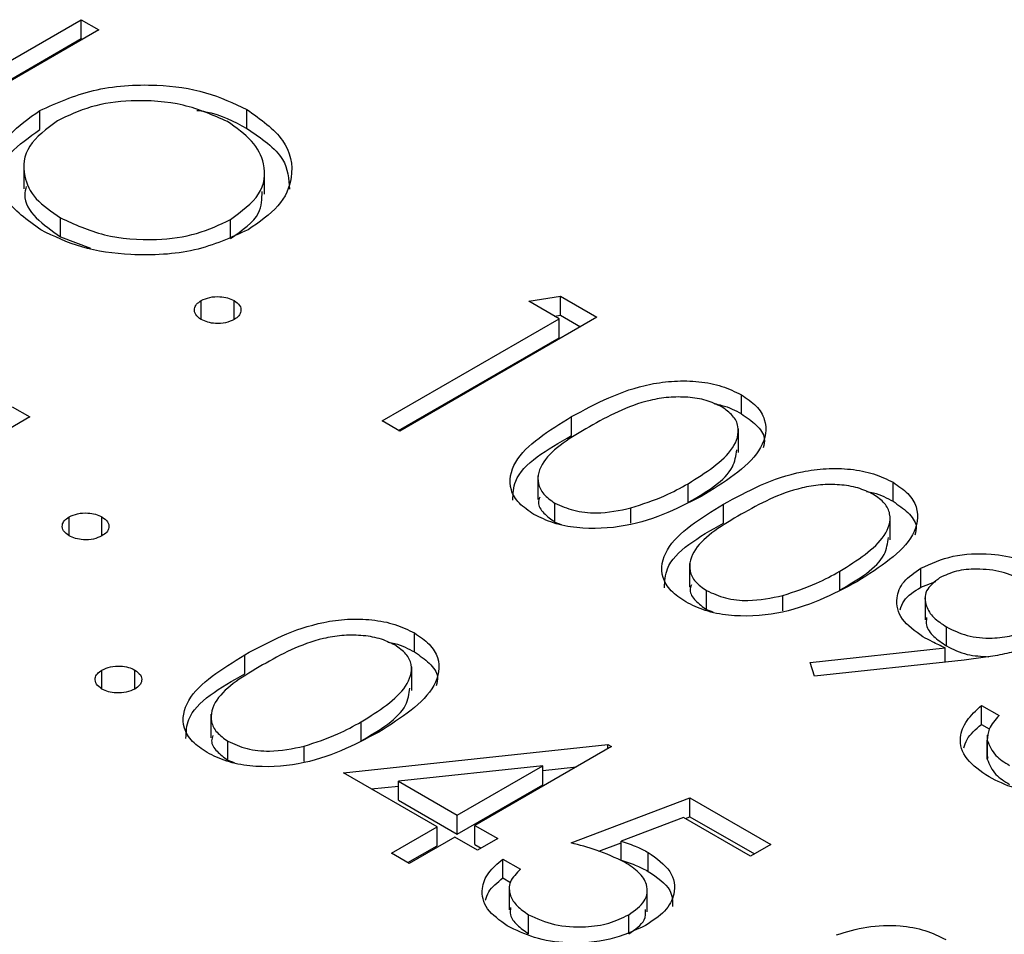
# Model space of a CAD drawing. Header units: inches. Extents: x 1802 to 2468, y -253 to -72.
# Tile 86 of 256: x 1861.309 to 1861.733, y -184.049 to -183.655. Entities that reach past the tile are written whole.
import ezdxf

# ---------------------------------------------------------------- set-up
doc = ezdxf.new("R2010")
doc.units = ezdxf.units.IN
doc.header["$LTSCALE"] = 0.5
doc.header["$MEASUREMENT"] = 0
doc.layers.add('SID-M-S', color=105, linetype='Continuous')

msp = doc.modelspace()

# ---------------------------------------------------------------- linework, layer by layer
at = {"layer": 'SID-M-S'}
for p, q in [((1861.26874, -183.69371), (1861.33552, -183.65516)), ((1861.33552, -183.65516), (1861.34313, -183.65956)), ((1861.33552, -183.66333), (1861.33552, -183.65516)), ((1861.34313, -183.65956), (1861.25828, -183.70854)), ((1861.26874, -183.70188), (1861.33552, -183.66333)), ((1861.33552, -183.66333), (1861.33606, -183.66364)), ((1861.31774, -183.70248), (1861.31774, -183.69431)), ((1861.40677, -183.70195), (1861.40677, -183.69378)), ((1861.31091, -183.71772), (1861.31091, -183.72793)), ((1861.41444, -183.73019), (1861.41444, -183.71998)), ((1861.32665, -183.74864), (1861.32665, -183.74047)), ((1861.39975, -183.74933), (1861.39975, -183.74117)), ((1861.32665, -183.74864), (1861.33957, -183.75357)), ((1861.38719, -183.78422), (1861.38719, -183.77605)), ((1861.40134, -183.78422), (1861.40134, -183.77605)), ((1861.52807, -183.77637), (1861.54175, -183.77422)), ((1861.54112, -183.7839), (1861.52807, -183.77637)), ((1861.54175, -183.77422), (1861.55744, -183.78327)), ((1861.54175, -183.78238), (1861.54175, -183.77422)), ((1861.53919, -183.78278), (1861.54175, -183.78238)), ((1861.54175, -183.78238), (1861.55037, -183.78736)), ((1861.46497, -183.82786), (1861.54112, -183.7839)), ((1861.55744, -183.78327), (1861.47259, -183.83226)), ((1861.54112, -183.79207), (1861.54112, -183.7839)), ((1861.47205, -183.83194), (1861.54112, -183.79207)), ((1861.61954, -183.82477), (1861.61954, -183.81661)), ((1861.30588, -183.82174), (1861.31349, -183.82614)), ((1861.31349, -183.82614), (1861.23734, -183.8701)), ((1861.47259, -183.83226), (1861.46497, -183.82786)), ((1861.54653, -183.83416), (1861.54653, -183.826)), ((1861.61832, -183.8414), (1861.61832, -183.8312)), ((1861.53196, -183.85148), (1861.53196, -183.86169)), ((1861.68481, -183.86245), (1861.68481, -183.85429)), ((1861.59661, -183.86303), (1861.59661, -183.85487)), ((1861.53929, -183.87139), (1861.53929, -183.86323)), ((1861.57206, -183.87193), (1861.57206, -183.86533)), ((1861.6118, -183.87184), (1861.6118, -183.86368)), ((1861.33035, -183.87732), (1861.33035, -183.86915)), ((1861.34449, -183.87732), (1861.34449, -183.86915)), ((1861.53929, -183.87139), (1861.54197, -183.87241)), ((1861.68359, -183.87908), (1861.68359, -183.86888)), ((1861.59723, -183.88916), (1861.59723, -183.89937)), ((1861.66188, -183.90071), (1861.66188, -183.89255)), ((1861.69681, -183.89939), (1861.69681, -183.89122)), ((1861.60456, -183.90907), (1861.60456, -183.90091)), ((1861.69681, -183.89939), (1861.70322, -183.89703)), ((1861.63733, -183.90961), (1861.63733, -183.90301)), ((1861.69862, -183.90329), (1861.69862, -183.9135)), ((1861.60456, -183.90907), (1861.60724, -183.91009)), ((1861.70777, -183.92469), (1861.70777, -183.91653)), ((1861.47893, -183.92729), (1861.47893, -183.91913)), ((1861.64915, -183.93181), (1861.70723, -183.92552)), ((1861.70723, -183.93167), (1861.70723, -183.92552)), ((1861.40592, -183.93669), (1861.40592, -183.92852)), ((1861.47772, -183.94393), (1861.47772, -183.93372)), ((1861.651, -183.93776), (1861.64915, -183.93181)), ((1861.71533, -183.93079), (1861.651, -183.93776)), ((1861.34449, -183.94326), (1861.34449, -183.93509)), ((1861.35864, -183.94326), (1861.35864, -183.93509)), ((1861.7228, -183.95032), (1861.73041, -183.95472)), ((1861.7228, -183.95849), (1861.7228, -183.95032)), ((1861.39136, -183.95401), (1861.39136, -183.96421)), ((1861.456, -183.96555), (1861.456, -183.95739)), ((1861.7228, -183.95849), (1861.72621, -183.96046)), ((1861.72524, -183.96318), (1861.72524, -183.97339)), ((1861.39868, -183.97391), (1861.39868, -183.96575)), ((1861.43146, -183.97446), (1861.43146, -183.96785)), ((1861.44839, -183.97937), (1861.56215, -183.96717)), ((1861.5637, -183.96806), (1861.50495, -184.00198)), ((1861.56215, -183.96717), (1861.5637, -183.96806)), ((1861.56215, -183.96896), (1861.56215, -183.96717)), ((1861.72533, -183.97349), (1861.72533, -183.96533)), ((1861.72553, -183.97239), (1861.72533, -183.97349)), ((1861.39868, -183.97391), (1861.40136, -183.97493)), ((1861.53419, -183.97631), (1861.47205, -183.98298)), ((1861.49734, -183.99758), (1861.53419, -183.97631)), ((1861.53419, -183.98447), (1861.53419, -183.97631)), ((1861.53419, -183.97833), (1861.54858, -183.97679)), ((1861.48864, -184.0026), (1861.44839, -183.97937)), ((1861.46031, -183.98626), (1861.47205, -183.985)), ((1861.47205, -183.98298), (1861.49734, -183.99758)), ((1861.47205, -183.99115), (1861.47205, -183.98298)), ((1861.49734, -184.00575), (1861.53419, -183.98447)), ((1861.47205, -183.99115), (1861.49734, -184.00575)), ((1861.54629, -184.00951), (1861.59742, -183.99004)), ((1861.59742, -183.99004), (1861.63223, -184.01014)), ((1861.59742, -183.99821), (1861.59742, -183.99004)), ((1861.49734, -184.00575), (1861.49734, -183.99758)), ((1861.59546, -183.99896), (1861.59742, -183.99821)), ((1861.59742, -183.99821), (1861.62516, -184.01422)), ((1861.46905, -184.01391), (1861.48864, -184.0026)), ((1861.48864, -184.01077), (1861.48864, -184.0026)), ((1861.50495, -184.00198), (1861.51474, -184.00763)), ((1861.50495, -184.01014), (1861.50495, -184.00198)), ((1861.59467, -183.9985), (1861.56778, -184.00875)), ((1861.62353, -184.01517), (1861.59467, -183.9985)), ((1861.47613, -184.01799), (1861.48864, -184.01077)), ((1861.49625, -184.007), (1861.47667, -184.01831)), ((1861.50604, -184.01265), (1861.49625, -184.007)), ((1861.50495, -184.01014), (1861.50767, -184.01171)), ((1861.51474, -184.00763), (1861.50604, -184.01265)), ((1861.55829, -184.01311), (1861.56778, -184.0095)), ((1861.56778, -184.01691), (1861.56778, -184.00875)), ((1861.63223, -184.01014), (1861.62353, -184.01517)), ((1861.47667, -184.01831), (1861.46905, -184.01391)), ((1861.57942, -184.02173), (1861.57942, -184.01357)), ((1861.51692, -184.01642), (1861.52454, -184.02082)), ((1861.51692, -184.02459), (1861.51692, -184.01642)), ((1861.51692, -184.02459), (1861.52025, -184.02651)), ((1861.51967, -184.02804), (1861.51967, -184.03825)), ((1861.57905, -184.03915), (1861.57905, -184.02895)), ((1861.52802, -184.04858), (1861.52802, -184.04041)), ((1861.57107, -184.04859), (1861.57107, -184.04042))]:
    msp.add_line(p, q, dxfattribs=at)
for points, knots in [([(1861.31774, -183.69431), (1861.32507, -183.69099), (1861.33973, -183.68433), (1861.36626, -183.68243), (1861.3898, -183.68576), (1861.40112, -183.69111), (1861.40677, -183.69378)], [0, 0, 0, 0, 0.279731, 0.559327, 0.77968, 1, 1, 1, 1]), ([(1861.39845, -183.69902), (1861.39239, -183.69633), (1861.38029, -183.69095), (1861.35858, -183.68933), (1861.33922, -183.69204), (1861.33, -183.69647), (1861.32539, -183.69869)], [0, 0, 0, 0, 0.279627, 0.55935, 0.77963, 1, 1, 1, 1]), ([(1861.31825, -183.74567), (1861.3124, -183.74146), (1861.30071, -183.73302), (1861.29807, -183.71766), (1861.30363, -183.70404), (1861.31304, -183.69756), (1861.31774, -183.69431)], [0, 0, 0, 0, 0.279663, 0.559354, 0.779636, 1, 1, 1, 1]), ([(1861.38535, -183.69419), (1861.38659, -183.69436), (1861.3949, -183.6955), (1861.40132, -183.69898), (1861.40677, -183.70195)], [0, 0, 0, 0, 0.1492621, 1, 1, 1, 1]), ([(1861.40677, -183.69378), (1861.41273, -183.69802), (1861.42463, -183.7065), (1861.42745, -183.72204), (1861.42169, -183.73578), (1861.41213, -183.74231), (1861.40735, -183.74557)], [0, 0, 0, 0, 0.279767, 0.559358, 0.779571, 1, 1, 1, 1]), ([(1861.32539, -183.69869), (1861.32069, -183.70215), (1861.31129, -183.70908), (1861.31001, -183.72165), (1861.31509, -183.73261), (1861.32279, -183.73785), (1861.32665, -183.74047)], [0, 0, 0, 0, 0.279416, 0.559077, 0.779478, 1, 1, 1, 1]), ([(1861.39975, -183.74117), (1861.40449, -183.73768), (1861.41396, -183.73071), (1861.41532, -183.718), (1861.40985, -183.70704), (1861.40225, -183.7017), (1861.39845, -183.69902)], [0, 0, 0, 0, 0.279468, 0.55887, 0.779516, 1, 1, 1, 1]), ([(1861.40677, -183.70195), (1861.41298, -183.70618), (1861.42418, -183.7138), (1861.42483, -183.72371), (1861.42512, -183.72812)], [0, 0, 0, 0, 0.554805, 1, 1, 1, 1]), ([(1861.30029, -183.72781), (1861.30001, -183.7268), (1861.29855, -183.72166), (1861.30409, -183.71217), (1861.31319, -183.70571), (1861.31774, -183.70248)], [0, 0, 0, 0, 0.108942, 0.554389, 1, 1, 1, 1]), ([(1861.31189, -183.72696), (1861.31159, -183.72818), (1861.31047, -183.73278), (1861.31541, -183.7408), (1861.3229, -183.74602), (1861.32665, -183.74864)], [0, 0, 0, 0, 0.153197, 0.576483, 1, 1, 1, 1]), ([(1861.39975, -183.74933), (1861.40475, -183.74586), (1861.4133, -183.73991), (1861.41334, -183.73228), (1861.41335, -183.72911)], [0, 0, 0, 0, 0.584093, 1, 1, 1, 1]), ([(1861.32665, -183.74047), (1861.33265, -183.74323), (1861.34465, -183.74874), (1861.36643, -183.75058), (1861.38586, -183.74784), (1861.39512, -183.74339), (1861.39975, -183.74117)], [0, 0, 0, 0, 0.27983, 0.559389, 0.779654, 1, 1, 1, 1]), ([(1861.40735, -183.74557), (1861.40002, -183.74894), (1861.38536, -183.75568), (1861.35868, -183.75713), (1861.33509, -183.75386), (1861.32386, -183.7484), (1861.31825, -183.74567)], [0, 0, 0, 0, 0.27963, 0.559343, 0.779597, 1, 1, 1, 1]), ([(1861.38719, -183.78422), (1861.38628, -183.78354), (1861.38446, -183.78219), (1861.38408, -183.77976), (1861.38497, -183.7776), (1861.38645, -183.77657), (1861.38719, -183.77605)], [0, 0, 0, 0, 0.279581, 0.559143, 0.779575, 1, 1, 1, 1]), ([(1861.38719, -183.77605), (1861.38836, -183.77552), (1861.39069, -183.77446), (1861.39492, -183.77424), (1861.39866, -183.77476), (1861.40044, -183.77562), (1861.40134, -183.77605)], [0, 0, 0, 0, 0.279576, 0.559284, 0.779552, 1, 1, 1, 1]), ([(1861.40134, -183.77605), (1861.40226, -183.77672), (1861.40412, -183.77807), (1861.40446, -183.78051), (1861.40361, -183.78268), (1861.40209, -183.7837), (1861.40134, -183.78422)], [0, 0, 0, 0, 0.279602, 0.559212, 0.779475, 1, 1, 1, 1]), ([(1861.40134, -183.78422), (1861.40017, -183.78475), (1861.39784, -183.78581), (1861.39361, -183.78602), (1861.38987, -183.78551), (1861.38809, -183.78465), (1861.38719, -183.78422)], [0, 0, 0, 0, 0.2794691, 0.5593578, 0.7796739, 1, 1, 1, 1]), ([(1861.54653, -183.826), (1861.55699, -183.82034), (1861.57008, -183.81326), (1861.59074, -183.81046), (1861.60131, -183.81072), (1861.61149, -183.81266), (1861.61685, -183.81529), (1861.61954, -183.81661)], [0, 0, 0, 0, 0.498702, 0.624177, 0.749467, 0.874745, 1, 1, 1, 1]), ([(1861.61109, -183.82178), (1861.60895, -183.82077), (1861.60467, -183.81874), (1861.59652, -183.81749), (1861.58823, -183.81752), (1861.57229, -183.82025), (1861.56222, -183.82587), (1861.55418, -183.83037)], [0, 0, 0, 0, 0.125139, 0.250418, 0.375519, 0.500847, 1, 1, 1, 1]), ([(1861.61954, -183.81661), (1861.62183, -183.81816), (1861.62643, -183.82128), (1861.6311, -183.82909), (1861.62842, -183.84388), (1861.61388, -183.85312), (1861.60419, -183.85928)], [0, 0, 0, 0, 0.1256001, 0.2511969, 0.5005813, 1, 1, 1, 1]), ([(1861.60805, -183.82054), (1861.6091, -183.82073), (1861.6135, -183.82151), (1861.61692, -183.82336), (1861.61954, -183.82477)], [0, 0, 0, 0, 0.237776, 1, 1, 1, 1]), ([(1861.59661, -183.85487), (1861.60417, -183.85014), (1861.6155, -183.84305), (1861.61922, -183.83173), (1861.6163, -183.8255), (1861.61282, -183.82302), (1861.61109, -183.82178)], [0, 0, 0, 0, 0.500072, 0.749021, 0.874598, 1, 1, 1, 1]), ([(1861.61954, -183.82477), (1861.62178, -183.82633), (1861.62626, -183.82944), (1861.63013, -183.83467), (1861.62925, -183.83805), (1861.62889, -183.83939)], [0, 0, 0, 0, 0.375879, 0.751748, 1, 1, 1, 1]), ([(1861.53033, -183.8681), (1861.52806, -183.86656), (1861.52351, -183.86347), (1861.51894, -183.8557), (1861.52205, -183.84104), (1861.53673, -183.83202), (1861.54653, -183.826)], [0, 0, 0, 0, 0.125551, 0.25109, 0.50025, 1, 1, 1, 1]), ([(1861.55418, -183.83037), (1861.54631, -183.83499), (1861.53453, -183.8419), (1861.53109, -183.85329), (1861.53409, -183.8595), (1861.53756, -183.86199), (1861.53929, -183.86323)], [0, 0, 0, 0, 0.500291, 0.749086, 0.874606, 1, 1, 1, 1]), ([(1861.5212, -183.86196), (1861.52133, -183.85918), (1861.52188, -183.84823), (1861.536, -183.84017), (1861.54653, -183.83416)], [0, 0, 0, 0, 0.254367, 1, 1, 1, 1]), ([(1861.59661, -183.86303), (1861.60466, -183.85831), (1861.61589, -183.85173), (1861.6172, -183.84283), (1861.61757, -183.84032)], [0, 0, 0, 0, 0.717337, 1, 1, 1, 1]), ([(1861.6118, -183.86368), (1861.62226, -183.85802), (1861.63535, -183.85094), (1861.65601, -183.84814), (1861.66658, -183.8484), (1861.67676, -183.85034), (1861.68213, -183.85297), (1861.68481, -183.85429)], [0, 0, 0, 0, 0.498702, 0.624177, 0.749467, 0.874745, 1, 1, 1, 1]), ([(1861.68481, -183.85429), (1861.6871, -183.85584), (1861.6917, -183.85896), (1861.69638, -183.86677), (1861.69369, -183.88156), (1861.67915, -183.8908), (1861.66946, -183.89696)], [0, 0, 0, 0, 0.1256, 0.251197, 0.500581, 1, 1, 1, 1]), ([(1861.57206, -183.86533), (1861.57705, -183.86369), (1861.58597, -183.86077), (1861.59336, -183.85667), (1861.59661, -183.85487)], [0, 0, 0, 0, 0.559599, 1, 1, 1, 1]), ([(1861.67636, -183.85946), (1861.67422, -183.85845), (1861.66994, -183.85643), (1861.6618, -183.85517), (1861.65351, -183.8552), (1861.63756, -183.85793), (1861.62749, -183.86355), (1861.61945, -183.86805)], [0, 0, 0, 0, 0.125139, 0.250418, 0.375519, 0.500847, 1, 1, 1, 1]), ([(1861.67332, -183.85822), (1861.67437, -183.85841), (1861.67877, -183.85919), (1861.6822, -183.86104), (1861.68481, -183.86245)], [0, 0, 0, 0, 0.237776, 1, 1, 1, 1]), ([(1861.60419, -183.85928), (1861.59353, -183.86489), (1861.57755, -183.87329), (1861.55195, -183.87475), (1861.53842, -183.87208), (1861.53303, -183.86943), (1861.53033, -183.8681)], [0, 0, 0, 0, 0.499407, 0.748743, 0.874372, 1, 1, 1, 1]), ([(1861.53279, -183.86074), (1861.53253, -183.86148), (1861.53172, -183.86378), (1861.53425, -183.86768), (1861.53761, -183.87015), (1861.53929, -183.87139)], [0, 0, 0, 0, 0.191677, 0.596042, 1, 1, 1, 1]), ([(1861.66188, -183.89255), (1861.66944, -183.88782), (1861.68077, -183.88073), (1861.68449, -183.86941), (1861.68157, -183.86318), (1861.6781, -183.8607), (1861.67636, -183.85946)], [0, 0, 0, 0, 0.500072, 0.749021, 0.874598, 1, 1, 1, 1]), ([(1861.68481, -183.86245), (1861.68705, -183.86401), (1861.69153, -183.86712), (1861.6954, -183.87235), (1861.69452, -183.87573), (1861.69417, -183.87707)], [0, 0, 0, 0, 0.375879, 0.751748, 1, 1, 1, 1]), ([(1861.53929, -183.86323), (1861.5419, -183.8644), (1861.54712, -183.86674), (1861.55912, -183.86808), (1861.56716, -183.86637), (1861.57206, -183.86533)], [0, 0, 0, 0, 0.2802572, 0.5607811, 1, 1, 1, 1]), ([(1861.5956, -183.90578), (1861.59333, -183.90424), (1861.58878, -183.90115), (1861.58421, -183.89338), (1861.58732, -183.87872), (1861.602, -183.8697), (1861.6118, -183.86368)], [0, 0, 0, 0, 0.125551, 0.25109, 0.50025, 1, 1, 1, 1]), ([(1861.33035, -183.87732), (1861.32943, -183.87664), (1861.32759, -183.8753), (1861.32721, -183.87286), (1861.32811, -183.8707), (1861.32961, -183.86967), (1861.33035, -183.86915)], [0, 0, 0, 0, 0.279647, 0.559299, 0.779615, 1, 1, 1, 1]), ([(1861.33035, -183.86915), (1861.33152, -183.86863), (1861.33386, -183.86758), (1861.33808, -183.86735), (1861.34181, -183.86787), (1861.3436, -183.86873), (1861.34449, -183.86915)], [0, 0, 0, 0, 0.279585, 0.559454, 0.779697, 1, 1, 1, 1]), ([(1861.34449, -183.86915), (1861.34542, -183.86983), (1861.34728, -183.87117), (1861.34762, -183.87361), (1861.34677, -183.87578), (1861.34525, -183.87681), (1861.34449, -183.87732)], [0, 0, 0, 0, 0.279602, 0.559212, 0.779475, 1, 1, 1, 1]), ([(1861.61945, -183.86805), (1861.61158, -183.87267), (1861.5998, -183.87958), (1861.59636, -183.89097), (1861.59936, -183.89718), (1861.60283, -183.89967), (1861.60456, -183.90091)], [0, 0, 0, 0, 0.5002912, 0.749086, 0.8746062, 1, 1, 1, 1]), ([(1861.58647, -183.89964), (1861.58661, -183.89686), (1861.58715, -183.88591), (1861.60127, -183.87785), (1861.6118, -183.87184)], [0, 0, 0, 0, 0.254367, 1, 1, 1, 1]), ([(1861.34449, -183.87732), (1861.34333, -183.87785), (1861.34101, -183.87893), (1861.33677, -183.87913), (1861.33302, -183.87862), (1861.33124, -183.87775), (1861.33035, -183.87732)], [0, 0, 0, 0, 0.279517, 0.559326, 0.779544, 1, 1, 1, 1]), ([(1861.66188, -183.90071), (1861.66993, -183.89599), (1861.68116, -183.88941), (1861.68248, -183.88051), (1861.68285, -183.878)], [0, 0, 0, 0, 0.717337, 1, 1, 1, 1]), ([(1861.69681, -183.89122), (1861.70119, -183.88923), (1861.70995, -183.88524), (1861.72596, -183.88465), (1861.73975, -183.88699), (1861.74646, -183.8902), (1861.74981, -183.89181)], [0, 0, 0, 0, 0.279538, 0.558851, 0.779452, 1, 1, 1, 1]), ([(1861.63733, -183.90301), (1861.64232, -183.90137), (1861.65125, -183.89845), (1861.65863, -183.89435), (1861.66188, -183.89255)], [0, 0, 0, 0, 0.559599, 1, 1, 1, 1]), ([(1861.69766, -183.92074), (1861.69428, -183.91832), (1861.68754, -183.91349), (1861.68568, -183.90469), (1861.68868, -183.89682), (1861.6941, -183.89309), (1861.69681, -183.89122)], [0, 0, 0, 0, 0.279814, 0.559489, 0.779635, 1, 1, 1, 1]), ([(1861.74071, -183.89661), (1861.73781, -183.89523), (1861.73201, -183.89247), (1861.72151, -183.89135), (1861.71177, -183.89216), (1861.70715, -183.8943), (1861.70485, -183.89537)], [0, 0, 0, 0, 0.280092, 0.560011, 0.780131, 1, 1, 1, 1]), ([(1861.70485, -183.89537), (1861.70258, -183.89718), (1861.69803, -183.9008), (1861.69853, -183.90723), (1861.70183, -183.9126), (1861.70579, -183.91522), (1861.70777, -183.91653)], [0, 0, 0, 0, 0.278472, 0.558424, 0.779098, 1, 1, 1, 1]), ([(1861.66946, -183.89696), (1861.6588, -183.90257), (1861.64282, -183.91097), (1861.61722, -183.91243), (1861.6037, -183.90976), (1861.5983, -183.90711), (1861.5956, -183.90578)], [0, 0, 0, 0, 0.499407, 0.748743, 0.874372, 1, 1, 1, 1]), ([(1861.59806, -183.89842), (1861.5978, -183.89916), (1861.59699, -183.90147), (1861.59953, -183.90536), (1861.60288, -183.90783), (1861.60456, -183.90907)], [0, 0, 0, 0, 0.191677, 0.596042, 1, 1, 1, 1]), ([(1861.60456, -183.90091), (1861.60717, -183.90208), (1861.61239, -183.90442), (1861.62439, -183.90576), (1861.63243, -183.90405), (1861.63733, -183.90301)], [0, 0, 0, 0, 0.2802572, 0.5607811, 1, 1, 1, 1]), ([(1861.68788, -183.90919), (1861.6883, -183.90784), (1861.68948, -183.9041), (1861.69395, -183.90122), (1861.69681, -183.89939)], [0, 0, 0, 0, 0.35989, 1, 1, 1, 1]), ([(1861.40592, -183.92852), (1861.41638, -183.92286), (1861.42948, -183.91578), (1861.45013, -183.91298), (1861.4607, -183.91324), (1861.47088, -183.91518), (1861.47625, -183.91781), (1861.47893, -183.91913)], [0, 0, 0, 0, 0.498702, 0.624177, 0.749467, 0.874745, 1, 1, 1, 1]), ([(1861.69922, -183.91248), (1861.69909, -183.91358), (1861.69876, -183.91641), (1861.70195, -183.92077), (1861.70583, -183.92339), (1861.70777, -183.92469)], [0, 0, 0, 0, 0.240625, 0.620116, 1, 1, 1, 1]), ([(1861.70777, -183.91653), (1861.7106, -183.91792), (1861.71625, -183.92069), (1861.72672, -183.9217), (1861.73618, -183.92056), (1861.74068, -183.91842), (1861.74292, -183.91735)], [0, 0, 0, 0, 0.280319, 0.55953, 0.779753, 1, 1, 1, 1]), ([(1861.47048, -183.9243), (1861.46834, -183.92329), (1861.46406, -183.92127), (1861.45592, -183.92001), (1861.44763, -183.92004), (1861.43168, -183.92277), (1861.42162, -183.9284), (1861.41357, -183.9329)], [0, 0, 0, 0, 0.1251388, 0.2504182, 0.3755189, 0.5008471, 1, 1, 1, 1]), ([(1861.47893, -183.91913), (1861.48123, -183.92069), (1861.48582, -183.9238), (1861.4905, -183.93161), (1861.48781, -183.94641), (1861.47328, -183.95564), (1861.46358, -183.9618)], [0, 0, 0, 0, 0.1256, 0.251197, 0.500581, 1, 1, 1, 1]), ([(1861.70723, -183.92552), (1861.70537, -183.92467), (1861.70205, -183.92317), (1861.699, -183.92148), (1861.69766, -183.92074)], [0, 0, 0, 0, 0.559944, 1, 1, 1, 1]), ([(1861.75003, -183.92204), (1861.74664, -183.92364), (1861.74106, -183.92627), (1861.73174, -183.92845), (1861.72363, -183.92982), (1861.7181, -183.93046), (1861.71533, -183.93079)], [0, 0, 0, 0, 0.339295, 0.559425, 0.779695, 1, 1, 1, 1]), ([(1861.456, -183.95739), (1861.46356, -183.95266), (1861.47489, -183.94557), (1861.47862, -183.93426), (1861.4757, -183.92802), (1861.47222, -183.92554), (1861.47048, -183.9243)], [0, 0, 0, 0, 0.500072, 0.749021, 0.874598, 1, 1, 1, 1]), ([(1861.46744, -183.92306), (1861.46849, -183.92325), (1861.47289, -183.92404), (1861.47632, -183.92589), (1861.47893, -183.92729)], [0, 0, 0, 0, 0.237776, 1, 1, 1, 1]), ([(1861.70777, -183.92469), (1861.71059, -183.92614), (1861.71584, -183.92882), (1861.7228, -183.92917), (1861.72601, -183.92934)], [0, 0, 0, 0, 0.5373059, 1, 1, 1, 1]), ([(1861.38973, -183.97063), (1861.38745, -183.96908), (1861.3829, -183.96599), (1861.37833, -183.95822), (1861.38144, -183.94356), (1861.39613, -183.93454), (1861.40592, -183.92852)], [0, 0, 0, 0, 0.1255507, 0.25109, 0.5002501, 1, 1, 1, 1]), ([(1861.47893, -183.92729), (1861.48117, -183.92885), (1861.48565, -183.93196), (1861.48952, -183.93719), (1861.48864, -183.94057), (1861.48829, -183.94191)], [0, 0, 0, 0, 0.375879, 0.751748, 1, 1, 1, 1]), ([(1861.34449, -183.93509), (1861.34566, -183.93456), (1861.348, -183.9335), (1861.35222, -183.93328), (1861.35596, -183.9338), (1861.35775, -183.93466), (1861.35864, -183.93509)], [0, 0, 0, 0, 0.279576, 0.559284, 0.779552, 1, 1, 1, 1]), ([(1861.41357, -183.9329), (1861.4057, -183.93751), (1861.39392, -183.94442), (1861.39049, -183.95581), (1861.39349, -183.96203), (1861.39695, -183.96451), (1861.39868, -183.96575)], [0, 0, 0, 0, 0.500291, 0.749086, 0.874606, 1, 1, 1, 1]), ([(1861.34449, -183.94326), (1861.34358, -183.94258), (1861.34176, -183.94123), (1861.34138, -183.9388), (1861.34227, -183.93664), (1861.34375, -183.93561), (1861.34449, -183.93509)], [0, 0, 0, 0, 0.2795812, 0.5591432, 0.7795754, 1, 1, 1, 1]), ([(1861.35864, -183.93509), (1861.35956, -183.93577), (1861.36142, -183.93711), (1861.36176, -183.93955), (1861.36091, -183.94172), (1861.35939, -183.94275), (1861.35864, -183.94326)], [0, 0, 0, 0, 0.279602, 0.559212, 0.779475, 1, 1, 1, 1]), ([(1861.38059, -183.96448), (1861.38073, -183.9617), (1861.38127, -183.95075), (1861.39539, -183.94269), (1861.40592, -183.93669)], [0, 0, 0, 0, 0.254367, 1, 1, 1, 1]), ([(1861.35864, -183.94326), (1861.35747, -183.94379), (1861.35514, -183.94485), (1861.35091, -183.94506), (1861.34717, -183.94455), (1861.34539, -183.94369), (1861.34449, -183.94326)], [0, 0, 0, 0, 0.279469, 0.559358, 0.779674, 1, 1, 1, 1]), ([(1861.456, -183.96555), (1861.46406, -183.96083), (1861.47529, -183.95426), (1861.4766, -183.94536), (1861.47697, -183.94284)], [0, 0, 0, 0, 0.717337, 1, 1, 1, 1]), ([(1861.72608, -183.98111), (1861.72252, -183.97866), (1861.71543, -183.97378), (1861.71276, -183.96472), (1861.716, -183.95669), (1861.72053, -183.95245), (1861.7228, -183.95032)], [0, 0, 0, 0, 0.279886, 0.558979, 0.779263, 1, 1, 1, 1]), ([(1861.73041, -183.95472), (1861.72872, -183.95659), (1861.72571, -183.95993), (1861.72544, -183.96368), (1861.72533, -183.96533)], [0, 0, 0, 0, 0.560694, 1, 1, 1, 1]), ([(1861.43146, -183.96785), (1861.43645, -183.96621), (1861.44537, -183.96329), (1861.45275, -183.95919), (1861.456, -183.95739)], [0, 0, 0, 0, 0.5595988, 1, 1, 1, 1]), ([(1861.71522, -183.96863), (1861.7156, -183.96741), (1861.71674, -183.96373), (1861.72037, -183.96059), (1861.7228, -183.95849)], [0, 0, 0, 0, 0.331479, 1, 1, 1, 1]), ([(1861.46358, -183.9618), (1861.45292, -183.96741), (1861.43694, -183.97581), (1861.41134, -183.97728), (1861.39782, -183.9746), (1861.39242, -183.97195), (1861.38973, -183.97063)], [0, 0, 0, 0, 0.499407, 0.748743, 0.874372, 1, 1, 1, 1]), ([(1861.39219, -183.96326), (1861.39193, -183.964), (1861.39112, -183.96631), (1861.39365, -183.9702), (1861.39701, -183.97268), (1861.39868, -183.97391)], [0, 0, 0, 0, 0.191677, 0.596042, 1, 1, 1, 1]), ([(1861.39868, -183.96575), (1861.40129, -183.96692), (1861.40651, -183.96926), (1861.41852, -183.9706), (1861.42655, -183.96889), (1861.43146, -183.96785)], [0, 0, 0, 0, 0.280257, 0.560781, 1, 1, 1, 1]), ([(1861.72533, -183.96533), (1861.72624, -183.96761), (1861.72788, -183.97171), (1861.73276, -183.9748), (1861.73492, -183.97616)], [0, 0, 0, 0, 0.558748, 1, 1, 1, 1]), ([(1861.72533, -183.97349), (1861.72624, -183.97578), (1861.72788, -183.97988), (1861.73276, -183.98296), (1861.73492, -183.98433)], [0, 0, 0, 0, 0.558748, 1, 1, 1, 1]), ([(1861.78282, -183.98224), (1861.77804, -183.9843), (1861.76849, -183.9884), (1861.75137, -183.98909), (1861.7367, -183.98636), (1861.72962, -183.98286), (1861.72608, -183.98111)], [0, 0, 0, 0, 0.279304, 0.5588383, 0.779277, 1, 1, 1, 1]), ([(1861.56934, -184.01779), (1861.56538, -184.01594), (1861.55829, -184.01261), (1861.54996, -184.01046), (1861.54629, -184.00951)], [0, 0, 0, 0, 0.559416, 1, 1, 1, 1]), ([(1861.56778, -184.00875), (1861.57012, -184.00952), (1861.5743, -184.01089), (1861.57786, -184.01275), (1861.57942, -184.01357)], [0, 0, 0, 0, 0.560064, 1, 1, 1, 1]), ([(1861.57942, -184.01357), (1861.58305, -184.01616), (1861.5903, -184.02134), (1861.59158, -184.03089), (1861.58726, -184.03912), (1861.58133, -184.04304), (1861.57837, -184.04501)], [0, 0, 0, 0, 0.279688, 0.559025, 0.779292, 1, 1, 1, 1]), ([(1861.51887, -184.04518), (1861.51561, -184.04287), (1861.50908, -184.03824), (1861.50735, -184.02974), (1861.51018, -184.02224), (1861.51467, -184.01836), (1861.51692, -184.01642)], [0, 0, 0, 0, 0.279625, 0.559019, 0.77938, 1, 1, 1, 1]), ([(1861.56778, -184.01691), (1861.57012, -184.01768), (1861.5743, -184.01905), (1861.57786, -184.02091), (1861.57942, -184.02173)], [0, 0, 0, 0, 0.560064, 1, 1, 1, 1]), ([(1861.57107, -184.04042), (1861.5737, -184.03855), (1861.57894, -184.0348), (1861.57959, -184.02782), (1861.57583, -184.022), (1861.57151, -184.0192), (1861.56934, -184.01779)], [0, 0, 0, 0, 0.279539, 0.558617, 0.779047, 1, 1, 1, 1]), ([(1861.52454, -184.02082), (1861.52279, -184.02258), (1861.51932, -184.0261), (1861.51965, -184.03189), (1861.52272, -184.03678), (1861.52625, -184.0392), (1861.52802, -184.04041)], [0, 0, 0, 0, 0.28005, 0.559166, 0.779583, 1, 1, 1, 1]), ([(1861.57942, -184.02173), (1861.58325, -184.02431), (1861.58983, -184.02875), (1861.58994, -184.03451), (1861.58999, -184.03692)], [0, 0, 0, 0, 0.581865, 1, 1, 1, 1]), ([(1861.50945, -184.03415), (1861.50982, -184.03294), (1861.5109, -184.02943), (1861.51454, -184.0265), (1861.51692, -184.02459)], [0, 0, 0, 0, 0.3451473, 1, 1, 1, 1]), ([(1861.52026, -184.03722), (1861.52015, -184.03829), (1861.51988, -184.04093), (1861.52282, -184.04495), (1861.52629, -184.04737), (1861.52802, -184.04858)], [0, 0, 0, 0, 0.251787, 0.625894, 1, 1, 1, 1]), ([(1861.52802, -184.04041), (1861.53157, -184.04203), (1861.53868, -184.04527), (1861.55156, -184.04602), (1861.56297, -184.04441), (1861.56837, -184.04175), (1861.57107, -184.04042)], [0, 0, 0, 0, 0.279617, 0.559357, 0.779559, 1, 1, 1, 1]), ([(1861.57107, -184.04859), (1861.57388, -184.04672), (1861.57849, -184.04365), (1861.57839, -184.03966), (1861.57836, -184.0381)], [0, 0, 0, 0, 0.608372, 1, 1, 1, 1]), ([(1861.57837, -184.04501), (1861.57347, -184.04726), (1861.56368, -184.05176), (1861.54582, -184.05327), (1861.53006, -184.05073), (1861.52261, -184.04703), (1861.51887, -184.04518)], [0, 0, 0, 0, 0.279864, 0.559271, 0.779424, 1, 1, 1, 1]), ([(1861.66052, -184.04908), (1861.66476, -184.04776), (1861.67323, -184.04512), (1861.68692, -184.0447), (1861.69891, -184.04684), (1861.70466, -184.04968), (1861.70753, -184.0511)], [0, 0, 0, 0, 0.280288, 0.55968, 0.779747, 1, 1, 1, 1])]:
    msp.add_open_spline(points, degree=3, knots=knots, dxfattribs=at)

doc.saveas('drawing.dxf')
